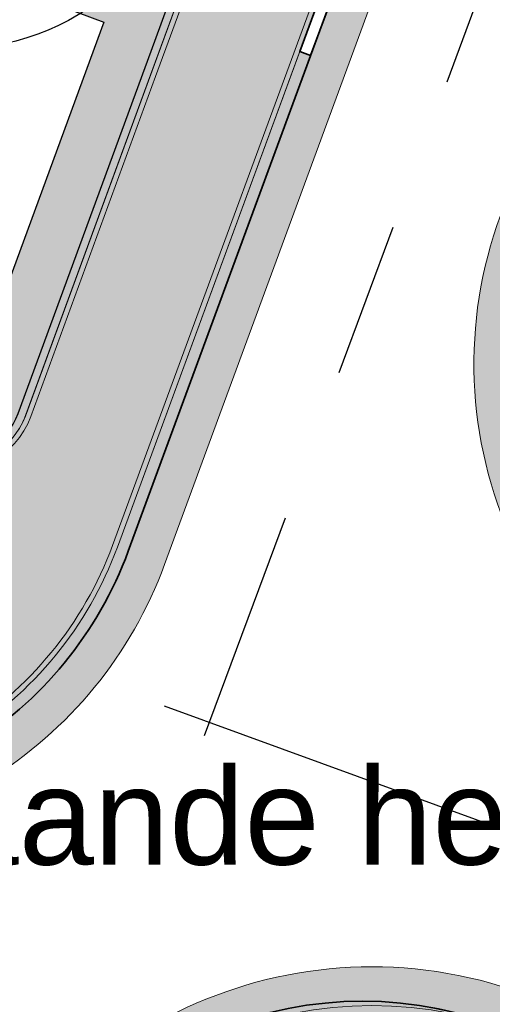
# Model space of a CAD drawing. Header units: metres. Extents: x 154038 to 155227, y 461678 to 462519.
# Tile 120 of 256: x 154575 to 154581, y 462273 to 462285. Entities that reach past the tile are written whole.
import ezdxf
from ezdxf import colors
from ezdxf.entities.mleader import LeaderData, LeaderLine
from ezdxf.math import Vec2, Vec3

# ---------------------------------------------------------------- set-up
doc = ezdxf.new("R2010")
doc.units = ezdxf.units.M
doc.linetypes.add('AM-AS', pattern=[16, 10, -2, 2, -2])
doc.linetypes.add('VH-OPSLUITBAND_100X200', pattern=[16, 8, -2, 4, -2])
for name, color, linetype, lineweight in [('B-GV-GR-BOOM-G', 82, 'Continuous', 25), ('B-GV-GR-BOOM-G2', 92, 'Continuous', 25), ('B-GV-GR-BOOM-S', 3, 'Continuous', 25), ('N-WE-VH-KANTOPSLUITING_ELEMENT_VERLOOPBAND-G', 252, 'Continuous', 35), ('N-WE-VH-KANTOPSLUITING_OPSLUITBAND_100X200-G', 150, 'VH-OPSLUITBAND_100X200', 0), ('N-WE-VH-KANTOPSLUITING_OPSLUITBAND_150X250-G', 140, 'VH-OPSLUITBAND_100X200', 0), ('N-WE-VH-KANTOPSLUITING_TROTTOIRBAND_130 150-G', 2, 'Continuous', 0), ('N-WE-VH-KANTVERHARDING_MOLGOOT-G', 6, 'Continuous', 18), ('N-WE-VH-KANTVERHARDING_TROTTOIR-STREKLAAG-G', 220, 'Continuous', 18), ('N-WE-VH-VERHARDING_STRAATBAKSTEEN-TROTTOIR-HV_DF-G', 2, 'Continuous', 18), ('N-WE-VH-VERHARDING_STRAATBAKSTEEN_Rijbaan-KV_DF-G', 160, 'Continuous', 35)]:
    doc.layers.add(name, color=color, linetype=linetype, lineweight=lineweight)
for name, color, linetype in [('N-GV-GR-GROENVOORZIENING_plantvakStraat_LAAG-G', 3, 'Continuous'), ('N-PV-WEG_RIJBAAN-AS-G', 40, 'AM-AS'), ('X-XX-AL-HULP-T', 7, 'Continuous')]:
    doc.layers.add(name, color=color, linetype=linetype)
doc.layers.add('N-GV-GR-GROENVOORZIENING_plantvakStraat_LAAG-V', color=7, linetype='Continuous', true_color=0xcedc00)
for name, color, linetype, lineweight, true_color in [('N-WE-VH-KANTOPSLUITING_OPSLUITBAND_100X200-V', 7, 'Continuous', 5, 0xbbbcbc), ('N-WE-VH-KANTOPSLUITING_OPSLUITBAND_150X250-V', 7, 'Continuous', 5, 0xbbbcbc), ('N-WE-VH-KANTOPSLUITING_TROTTOIRBAND_130 150-V', 7, 'Continuous', 5, 0xa7a8aa), ('N-WE-VH-KANTVERHARDING_MOLGOOT-V', 7, 'Continuous', 18, 0xb76059), ('N-WE-VH-VERHARDING_STRAATBAKSTEEN-TROTTOIR-HV_DF-V', 7, 'Continuous', 18, 0xd14124), ('N-WE-VH-VERHARDING_STRAATBAKSTEEN_Rijbaan-KV_DF-V', 7, 'Continuous', 18, 0xb33d26)]:
    doc.layers.add(name, color=color, linetype=linetype, lineweight=lineweight, true_color=true_color)
doc.styles.add('maatvoering', font='arial.ttf')

# ---------------------------------------------------------------- blocks, each defined once
blk = doc.blocks.new('*U346')
at = {"layer": 'B-GV-GR-BOOM-G', "color": 0}
blk.add_circle((-2.455635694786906e-11, 1.70530256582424e-11), 3, dxfattribs=at)
at = {"layer": 'B-GV-GR-BOOM-G2', "color": 0}
blk.add_circle((0, 0), 0.25, dxfattribs=at)
blk = doc.blocks.new('_Dot')
at = {"color": 0, "linetype": 'ByBlock', "lineweight": -2}
blk.add_line((-0.5, 0), (-1, 0), dxfattribs=at)
at = {"color": 0, "linetype": 'ByBlock', "const_width": 0.5}
blk.add_lwpolyline([(-0.25, 0, 1), (0.25, 0, 1)], format="xyb", close=True, dxfattribs=at)

msp = doc.modelspace()

# ---------------------------------------------------------------- hatches: boundary and pattern name
at = {"layer": 'N-GV-GR-GROENVOORZIENING_plantvakStraat_LAAG-V'}
h = msp.add_hatch(color=256, dxfattribs=at)
h.dxf.hatch_style = 1
edge = h.paths.add_edge_path()
edge.add_line((154572.1586951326, 462288.660149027), (154571.5333, 462286.9227))
edge.add_line((154571.5333, 462286.9227), (154575.7851, 462285.3397))
edge.add_line((154575.7851, 462285.3397), (154573.7149688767, 462279.7098164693))
edge.add_arc((154573.8346004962, 462280.6018300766), 0.90000000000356, 262.3614067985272, 339.8497844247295)
edge.add_line((154574.6795139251, 462280.2917957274), (154576.4420621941, 462285.0951044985))
edge.add_line((154576.4420621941, 462285.0951044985), (154576.7408901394, 462285.9094724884))
edge.add_arc((154574.9571839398, 462286.5639894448), 1.90000006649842, 339.8497852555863, 429.6188197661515)
edge.add_line((154575.6188858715, 462288.3450427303), (154573.3187749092, 462289.1990587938))
edge.add_arc((154573.0055072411, 462288.3553388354), 0.8999999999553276, 69.63036995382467, 160.203649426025)
h = msp.add_hatch(color=256, dxfattribs=at)
h.dxf.hatch_style = 1
h.paths.add_polyline_path([(154569.0493383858, 462270.1753118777), (154572.2288057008, 462278.9123359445), (154574.0375243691, 462278.2519014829), (154576.5357804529, 462285.0602119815), (154575.7851, 462285.3397), (154573.6797, 462279.6139), (154573.4826, 462279.6864), (154573.4269999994, 462279.5700000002), (154572.113, 462280.052), (154568.56, 462270.357)])
at = {"layer": 'N-WE-VH-KANTOPSLUITING_OPSLUITBAND_100X200-V'}
h = msp.add_hatch(color=256, dxfattribs=at)
h.dxf.hatch_style = 1
edge = h.paths.add_edge_path()
edge.add_line((154575.6536933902, 462288.4387893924), (154573.3535824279, 462289.2928054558))
edge.add_arc((154573.0055072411, 462288.3553388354), 1.000000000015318, 69.63036995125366, 160.2036494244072)
edge.add_line((154572.0646048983, 462288.694016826), (154572.0464057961, 462288.6434567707))
edge.add_line((154572.0464057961, 462288.6434567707), (154572.1405, 462288.6096))
edge.add_line((154572.1405, 462288.6096), (154572.1586951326, 462288.660149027))
edge.add_arc((154573.0055072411, 462288.3553388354), 0.8999999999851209, 69.63036995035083, 160.2036494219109, ccw=False)
edge.add_line((154573.3187749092, 462289.1990587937), (154575.6188858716, 462288.3450427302))
edge.add_arc((154574.9571839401, 462286.5639894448), 1.900000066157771, -20.150214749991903, 69.61881977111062, ccw=False)
edge.add_line((154576.7408901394, 462285.9094724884), (154574.6795139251, 462280.2917957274))
edge.add_arc((154573.8398247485, 462280.6227489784), 0.90255635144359, 262.4657433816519, 338.4887253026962, ccw=False)
edge.add_line((154573.7214825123, 462279.7279847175), (154573.6870480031, 462279.6319377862))
edge.add_arc((154573.8412204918, 462280.6203411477), 1.000355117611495, 261.1343672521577, 338.7237608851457)
edge.add_line((154574.773393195, 462280.2573474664), (154576.8347694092, 462285.8750242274))
edge.add_arc((154574.9571839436, 462286.563989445), 2.000000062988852, 339.8497851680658, 429.6193973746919)
at = {"layer": 'N-WE-VH-KANTOPSLUITING_OPSLUITBAND_150X250-V'}
h = msp.add_hatch(color=256, dxfattribs=at)
h.dxf.hatch_style = 1
edge = h.paths.add_edge_path()
edge.add_line((154574.4386699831, 462269.4474480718), (154564.8049949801, 462243.5024292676))
edge.add_arc((154557.1526598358, 462245.8984544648), 8.018676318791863, 249.9657616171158, 342.61412261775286, ccw=False)
edge.add_line((154554.4056087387, 462238.3650037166), (154554.3540860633, 462238.2241299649))
edge.add_arc((154557.1534847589, 462245.8782704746), 8.149999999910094, 249.9106884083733, 339.629476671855)
edge.add_line((154564.7937934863, 462243.0413385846), (154569.7375241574, 462256.3555914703))
edge.add_line((154569.7375241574, 462256.3555914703), (154569.7373221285, 462256.3556639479))
edge.add_line((154569.7373221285, 462256.3556639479), (154570.433472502, 462258.2305971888))
edge.add_line((154570.433472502, 462258.2305971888), (154574.5793285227, 462269.3953286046))
edge.add_arc((154579.1259798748, 462267.7069976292), 4.850000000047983, 69.96311292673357, 159.6282740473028, ccw=False)
edge.add_line((154580.7877113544, 462272.2634379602), (154635.7222875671, 462252.2288258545))
edge.add_line((154635.7222875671, 462252.2288258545), (154635.7736813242, 462252.3697466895))
edge.add_line((154635.7736813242, 462252.3697466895), (154580.8391011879, 462272.4043602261))
edge.add_arc((154579.1259759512, 462267.7069990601), 5.000000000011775, 69.96311292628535, 159.6294766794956)
at = {"layer": 'N-WE-VH-KANTOPSLUITING_TROTTOIRBAND_130 150-V'}
h = msp.add_hatch(color=256, dxfattribs=at)
h.dxf.hatch_style = 1
edge = h.paths.add_edge_path()
edge.add_line((154578.4545309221, 462284.907778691), (154576.1003610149, 462278.5139286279))
edge.add_arc((154571.4082981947, 462280.2415126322), 5.000000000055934, 301.49318088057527, 339.7866536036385, ccw=False)
edge.add_arc((154579.2442544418, 462267.4509774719), 9.999999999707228, 121.4931808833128, 159.6303699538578)
edge.add_line((154569.869588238, 462270.9317293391), (154569.0093680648, 462268.609119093))
edge.add_line((154569.0093680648, 462268.609119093), (154564.3220349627, 462270.3494950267))
edge.add_line((154564.3220349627, 462270.3494950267), (154555.6528561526, 462247.0073585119))
edge.add_line((154555.6528561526, 462247.0073585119), (154559.2622616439, 462245.6672100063))
edge.add_line((154559.2622616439, 462245.6672100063), (154559.2101624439, 462245.5271057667))
edge.add_line((154559.2101624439, 462245.5271057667), (154555.4600104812, 462246.9189812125))
edge.add_line((154555.4600104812, 462246.9189812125), (154564.2336576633, 462270.542340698))
edge.add_line((154564.2336576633, 462270.542340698), (154568.9209700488, 462268.8019724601))
edge.add_line((154568.9209700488, 462268.8019724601), (154569.728969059, 462270.9839428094))
edge.add_arc((154579.2442516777, 462267.4509797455), 10.14999661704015, 121.49317428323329, 159.6303633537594, ccw=False)
edge.add_arc((154571.4082981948, 462280.2415126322), 4.850000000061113, 301.4931808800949, 339.7866536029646)
edge.add_line((154575.9595991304, 462278.5657561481), (154578.3136847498, 462284.9593772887))
edge.add_line((154578.3136847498, 462284.9593772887), (154578.4545309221, 462284.907778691))
at = {"layer": 'N-WE-VH-KANTVERHARDING_MOLGOOT-V'}
h = msp.add_hatch(color=256, dxfattribs=at)
h.dxf.hatch_style = 1
edge = h.paths.add_edge_path()
edge.add_line((154504.0308506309, 462166.2479160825), (154508.5329932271, 462164.5833704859))
edge.add_line((154508.5329932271, 462164.5833704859), (154536.2906664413, 462239.6853322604))
edge.add_arc((154540.9803159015, 462237.9512077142), 5.000000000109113, 69.91068840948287, 159.706765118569, ccw=False)
edge.add_line((154542.6977384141, 462242.6469994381), (154554.4056087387, 462238.3650037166))
edge.add_arc((154557.1538001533, 462245.8775869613), 7.999466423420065, 249.90688527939, 339.6332798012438)
edge.add_line((154564.6531743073, 462243.093552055), (154574.3694280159, 462269.2609684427))
edge.add_arc((154579.244254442, 462267.4509774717), 5.199999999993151, 69.96311292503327, 159.6303699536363, ccw=False)
edge.add_line((154581.0259046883, 462272.3362330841), (154653.5238979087, 462245.8962516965))
edge.add_line((154653.5238979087, 462245.8962516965), (154653.6952104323, 462246.365987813))
edge.add_line((154653.6952104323, 462246.365987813), (154581.197217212, 462272.8059692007))
edge.add_arc((154579.244254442, 462267.4509774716), 5.700000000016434, 69.9631129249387, 159.6303699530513)
edge.add_line((154573.9006947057, 462269.435006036), (154564.1844437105, 462243.2675969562))
edge.add_arc((154557.153790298, 462245.8776083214), 7.499483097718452, 249.9070120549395, 339.63340657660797, ccw=False)
edge.add_line((154554.5773821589, 462238.8345714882), (154542.8694806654, 462243.1165786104))
edge.add_arc((154540.9803159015, 462237.9512077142), 5.500000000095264, 69.91068840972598, 159.7067651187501)
edge.add_line((154535.8217014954, 462239.858744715), (154508.2373593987, 462165.225752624))
edge.add_line((154508.2373593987, 462165.225752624), (154504.6732139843, 462166.5434991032))
edge.add_line((154504.6732139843, 462166.5434991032), (154517.595807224, 462201.4955950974))
edge.add_line((154517.595807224, 462201.4955950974), (154519.2557867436, 462206.0155393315))
edge.add_line((154519.2557867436, 462206.0155393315), (154534.953191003, 462248.4665406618))
edge.add_arc((154536.360085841, 462247.946303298), 1.500000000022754, 69.91068840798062, 159.7067651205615, ccw=False)
edge.add_line((154536.8753125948, 462249.3550408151), (154556.0695134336, 462242.3350206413))
edge.add_arc((154557.2717091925, 462245.6220748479), 3.499999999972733, 249.910688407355, 339.1809798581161)
edge.add_line((154560.5431862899, 462244.378114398), (154570.3383182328, 462270.7576828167))
edge.add_arc((154579.2442656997, 462267.4509682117), 9.500013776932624, 121.49320960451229, 159.6303986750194, ccw=False)
edge.add_arc((154571.4082981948, 462280.2415126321), 5.499999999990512, 301.4931808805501, 339.7866536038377)
edge.add_line((154576.569567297, 462278.3411702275), (154580.911670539, 462290.1341835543))
edge.add_arc((154577.6272265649, 462291.3434923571), 3.499999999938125, 339.7866536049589, 429.6303699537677)
edge.add_line((154578.8454897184, 462294.6246255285), (154544.5665896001, 462307.3521555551))
edge.add_line((154544.5665896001, 462307.3521555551), (154546.1329279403, 462311.570755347))
edge.add_line((154546.1329279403, 462311.570755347), (154586.0034751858, 462296.7670835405))
edge.add_line((154586.0034751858, 462296.7670835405), (154580.9067938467, 462282.8438030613))
edge.add_arc((154586.0632988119, 462280.9304984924), 5.500025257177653, 159.6427901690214, 250.0930405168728)
edge.add_line((154584.1905745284, 462275.7591174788), (154654.9971856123, 462249.9359822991))
edge.add_line((154654.9971856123, 462249.9359822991), (154655.168498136, 462250.4057184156))
edge.add_line((154655.168498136, 462250.4057184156), (154584.3613417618, 462276.2290524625))
edge.add_arc((154586.0632988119, 462280.9304984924), 5.000025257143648, 159.6304989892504, 250.09938210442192, ccw=False)
edge.add_line((154581.3759381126, 462282.6708726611), (154586.6440892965, 462297.0625800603))
edge.add_line((154586.6440892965, 462297.0625800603), (154545.8382322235, 462312.2135262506))
edge.add_line((154545.8382322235, 462312.2135262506), (154543.9238186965, 462307.0574598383))
edge.add_line((154543.9238186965, 462307.0574598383), (154578.6714521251, 462294.1558922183))
edge.add_arc((154577.6272265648, 462291.3434923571), 3.000000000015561, -20.21334639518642, 69.63036995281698, ccw=False)
edge.add_line((154580.442464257, 462290.3069419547), (154576.1003610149, 462278.5139286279))
edge.add_arc((154571.4082981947, 462280.2415126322), 5.000000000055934, 301.49318088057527, 339.7866536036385, ccw=False)
edge.add_arc((154579.2442544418, 462267.4509774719), 9.999999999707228, 121.4931808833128, 159.6303699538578)
edge.add_line((154569.869588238, 462270.9317293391), (154560.0751634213, 462244.5540653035))
edge.add_arc((154557.2717091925, 462245.6220748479), 2.999999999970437, 249.9106884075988, 339.14506041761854, ccw=False)
edge.add_line((154556.2412556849, 462242.8045998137), (154537.0470548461, 462249.8246199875))
edge.add_arc((154536.360085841, 462247.9463032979), 2.000000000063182, 69.9106884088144, 159.7067651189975)
edge.add_line((154534.484226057, 462248.6399531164), (154518.7866293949, 462206.1884314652))
edge.add_line((154518.7866293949, 462206.1884314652), (154517.1266457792, 462201.6684760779))
edge.add_line((154517.1266457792, 462201.6684760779), (154504.0308506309, 462166.2479160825))
at = {"layer": 'N-WE-VH-VERHARDING_STRAATBAKSTEEN-TROTTOIR-HV_DF-V'}
h = msp.add_hatch(color=256, dxfattribs=at)
h.dxf.hatch_style = 1
edge = h.paths.add_edge_path()
edge.add_line((154579.3502365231, 462287.7746187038), (154577.9838782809, 462288.2819385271))
edge.add_arc((154578.1927234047, 462288.8444185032), 0.6000000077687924, 225.0222885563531, 249.6303690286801, ccw=False)
edge.add_line((154577.768624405, 462288.4199894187), (154576.3893446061, 462284.6611413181))
edge.add_line((154576.3893446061, 462284.6611413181), (154574.7800646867, 462280.2754910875))
edge.add_arc((154573.8412719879, 462280.6199736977), 1.00000000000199, 249.804782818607, 339.84978442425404, ccw=False)
edge.add_line((154573.4960521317, 462279.6814518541), (154572.1584287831, 462280.1734746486))
edge.add_line((154572.1584287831, 462280.1734746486), (154571.758357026, 462279.0841152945))
edge.add_line((154571.758357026, 462279.0841152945), (154572.3227396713, 462278.8780369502))
edge.add_line((154572.3227396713, 462278.8780369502), (154569.1772846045, 462270.2344769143))
edge.add_line((154569.1772846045, 462270.2344769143), (154569.4174565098, 462270.1427151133))
edge.add_line((154569.4174565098, 462270.1427151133), (154569.728969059, 462270.9839428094))
edge.add_arc((154579.2442516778, 462267.4509797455), 10.14999661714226, 121.493174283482, 159.6303633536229, ccw=False)
edge.add_arc((154571.4082981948, 462280.2415126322), 4.849999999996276, 301.493180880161, 339.7866536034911)
edge.add_line((154575.9595991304, 462278.5657561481), (154579.3502365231, 462287.7746187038))
at = {"layer": 'N-WE-VH-VERHARDING_STRAATBAKSTEEN_Rijbaan-KV_DF-V'}
h = msp.add_hatch(color=256, dxfattribs=at)
h.dxf.hatch_style = 1
edge = h.paths.add_edge_path()
edge.add_line((154346.3655189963, 462123.4474894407), (154339.6690574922, 462103.1804047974))
edge.add_line((154339.6690574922, 462103.1804047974), (154331.5193567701, 462083.4356807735))
edge.add_line((154331.5193567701, 462083.4356807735), (154321.8864262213, 462064.3270959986))
edge.add_line((154321.8864262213, 462064.3270959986), (154319.064452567, 462059.5558212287))
edge.add_line((154319.064452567, 462059.5558212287), (154316.2103360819, 462061.243890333))
edge.add_arc((154313.6649621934, 462056.9402788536), 4.999999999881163, 59.39777921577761, 149.4251789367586)
edge.add_line((154309.3601339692, 462059.4835943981), (154295.4018813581, 462035.8577883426))
edge.add_arc((154299.7067095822, 462033.3144727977), 4.999999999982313, 149.425178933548, 239.2784399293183)
edge.add_line((154297.1523773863, 462029.0161723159), (154310.3450331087, 462021.1762305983))
edge.add_arc((154317.2452423, 462033.549449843), 14.16719595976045, 240.8527758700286, 248.9522969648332)
edge.add_line((154312.1571632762, 462020.327464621), (154334.4042784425, 462011.1510402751))
edge.add_arc((154336.3108423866, 462015.7732706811), 4.999999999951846, 247.5849764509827, 256.0899883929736)
edge.add_line((154335.1088540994, 462010.9198982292), (154350.5998025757, 462007.0834033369))
edge.add_arc((154349.3978142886, 462002.2300308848), 5.000000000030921, 59.37977109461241, 76.0899883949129, ccw=False)
edge.add_line((154351.944540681, 462006.5328421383), (154352.6260687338, 462006.1294627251))
edge.add_arc((154355.1727951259, 462010.4322739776), 4.999999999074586, 239.3797710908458, 256.0899883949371)
edge.add_line((154353.9708068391, 462005.5789015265), (154356.9781779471, 462004.8340984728))
edge.add_line((154356.9781779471, 462004.8340984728), (154367.5271780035, 462002.1693614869))
edge.add_line((154367.5271780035, 462002.1693614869), (154370.594703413, 462001.3944872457))
edge.add_arc((154371.8192663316, 462006.2422130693), 5.000000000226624, 255.8233322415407, 334.7988763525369)
edge.add_line((154376.3433598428, 462004.1132278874), (154378.3551998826, 462008.3883879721))
edge.add_arc((154373.8311063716, 462010.5173731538), 5.000000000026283, 334.7988763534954, 345.8749618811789)
edge.add_line((154378.6799336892, 462009.2971790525), (154401.6515090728, 462100.5820018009))
edge.add_line((154401.6515090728, 462100.5820018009), (154406.9852191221, 462099.2397882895))
edge.add_line((154406.9852191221, 462099.2397882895), (154397.3315953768, 462060.8780600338))
edge.add_line((154397.3315953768, 462060.8780600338), (154396.6527595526, 462061.0488872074))
edge.add_line((154396.6527595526, 462061.0488872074), (154394.6715745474, 462053.1760217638))
edge.add_line((154394.6715745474, 462053.1760217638), (154395.3511736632, 462053.0050023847))
edge.add_line((154395.3511736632, 462053.0050023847), (154390.2256132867, 462032.6401919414))
edge.add_line((154390.2256132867, 462032.6401919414), (154389.5467596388, 462032.8109482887))
edge.add_line((154389.5467596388, 462032.8109482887), (154388.7372010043, 462029.5939109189))
edge.add_line((154388.7372010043, 462029.5939109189), (154389.4156288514, 462029.4214625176))
edge.add_line((154389.4156288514, 462029.4214625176), (154383.7651946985, 462006.9676746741))
edge.add_line((154383.7651946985, 462006.9676746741), (154376.807218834, 461992.1819759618))
edge.add_arc((154381.331312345, 461990.0529907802), 4.999999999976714, 154.7988763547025, 166.0156035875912)
edge.add_line((154376.4795044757, 461991.2612789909), (154371.1051861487, 461969.68365288))
edge.add_line((154371.1051861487, 461969.68365288), (154363.8723419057, 461953.1420104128))
edge.add_arc((154368.4536651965, 461951.1389210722), 5.000088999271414, 156.3836358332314, 248.3411709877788)
edge.add_line((154366.60823727, 461946.491848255), (154366.6592998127, 461946.4715747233))
edge.add_line((154366.6592998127, 461946.4715747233), (154352.2416857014, 461952.1958481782))
edge.add_arc((154354.0386536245, 461956.8622859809), 5.000473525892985, 248.939130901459, 336.380420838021)
edge.add_line((154358.6202168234, 461954.8587855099), (154365.8806715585, 461971.4635736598))
edge.add_line((154365.8806715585, 461971.4635736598), (154371.1315098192, 461992.5091953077))
edge.add_arc((154366.27970195, 461993.7174835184), 4.999999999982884, 346.0156035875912, 435.8233322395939)
edge.add_line((154367.5042648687, 461998.5652093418), (154356.1296396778, 462001.438503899))
edge.add_line((154356.1296396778, 462001.438503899), (154353.1565705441, 462002.1748154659))
edge.add_arc((154351.9545822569, 461997.321443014), 4.99999999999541, 76.08998839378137, 92.77818827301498)
edge.add_line((154351.7122345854, 462002.315566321), (154350.8803402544, 462002.2858641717))
edge.add_arc((154350.6379925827, 462007.2799874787), 4.999999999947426, 256.0899883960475, 272.778188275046, ccw=False)
edge.add_line((154349.4360042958, 462002.4266150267), (154337.7325265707, 462005.3251033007))
edge.add_arc((154337.2517312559, 462003.38375432), 1.999999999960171, 76.08998839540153, 165.7499673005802)
edge.add_line((154335.3132697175, 462003.8760620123), (154335.1888994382, 462003.3863540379))
edge.add_line((154335.1888994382, 462003.3863540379), (154331.809089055, 462004.2350527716))
edge.add_line((154331.809089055, 462004.2350527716), (154332.0188515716, 462005.1214022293))
edge.add_arc((154330.0726110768, 462005.5819974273), 1.999999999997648, 346.6854067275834, 427.584976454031)
edge.add_line((154330.8352366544, 462007.4308895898), (154310.3759552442, 462015.8698735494))
edge.add_arc((154317.2452423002, 462033.5494498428), 18.96719595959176, 240.6390520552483, 248.76667882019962, ccw=False)
edge.add_line((154307.9454396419, 462017.0186243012), (154294.2962136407, 462025.129890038))
edge.add_arc((154292.7636143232, 462022.5509097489), 2.999999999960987, 59.27843992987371, 165.8531268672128)
edge.add_line((154289.8545971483, 462023.2841348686), (154287.8359008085, 462015.2751044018))
edge.add_line((154287.8359008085, 462015.2751044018), (154283.8632318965, 462016.2799413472))
edge.add_line((154283.8632318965, 462016.2799413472), (154284.9895646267, 462020.85211158))
edge.add_line((154284.9895646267, 462020.85211158), (154281.4008986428, 462022.9723146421))
edge.add_line((154281.4008986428, 462022.9723146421), (154304.5232118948, 462062.1092541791))
edge.add_arc((154313.1334630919, 462057.0210789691), 10.00129754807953, 72.70910643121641, 149.419295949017, ccw=False)
edge.add_arc((154316.7007223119, 462068.4799534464), 2.000000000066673, 252.7032232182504, 333.2466271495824)
edge.add_line((154318.4866272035, 462067.5796514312), (154327.4245828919, 462085.3096333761))
edge.add_line((154327.4245828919, 462085.3096333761), (154335.4473333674, 462104.7467881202))
edge.add_line((154335.4473333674, 462104.7467881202), (154342.0407687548, 462124.7020604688))
edge.add_line((154342.0407687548, 462124.7020604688), (154352.1387758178, 462165.04183881))
edge.add_line((154352.1387758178, 462165.04183881), (154355.7628846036, 462164.1322223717))
edge.add_line((154355.7628846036, 462164.1322223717), (154353.9603339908, 462153.7867322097))
edge.add_line((154353.9603339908, 462153.7867322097), (154346.3655189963, 462123.4474894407))
edge = h.paths.add_edge_path(flags=17)
edge.add_arc((154735.5031688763, 462271.5015979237), 4.999999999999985, 125.9385176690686, 138.150287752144, ccw=False)
edge.add_line((154732.5685849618, 462275.549834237), (154735.8470371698, 462277.9263983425))
edge.add_arc((154736.4339539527, 462277.1167510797), 1.000000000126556, 44.27258667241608, 125.93851766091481, ccw=False)
edge.add_line((154737.1499807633, 462277.8148238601), (154732.334294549, 462282.9696525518))
edge.add_arc((154731.6182677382, 462282.2715797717), 1.000000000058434, -54.06148233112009, 44.272586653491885, ccw=False)
edge.add_line((154732.2051845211, 462281.4619325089), (154729.9240080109, 462279.8082978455))
edge.add_arc((154735.7931758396, 462271.7118252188), 9.999999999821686, 125.9385176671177, 159.8812514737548)
edge.add_line((154726.4033583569, 462275.1514949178), (154712.1371545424, 462236.2067526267))
edge.add_arc((154709.3202092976, 462237.2386535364), 3.000000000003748, 249.8812514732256, 339.8812514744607, ccw=False)
edge.add_line((154708.2883083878, 462234.4217082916), (154663.7725424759, 462250.7286845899))
edge.add_line((154663.7725424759, 462250.7286845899), (154656.1079703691, 462250.0630933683))
edge.add_line((154656.1079703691, 462250.0630933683), (154584.3613417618, 462276.2290524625))
edge.add_arc((154586.0632988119, 462280.9304984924), 5.000025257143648, 159.6304989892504, 250.09938210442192, ccw=False)
edge.add_line((154581.3759381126, 462282.6708726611), (154586.6440892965, 462297.0625800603))
edge.add_line((154586.6440892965, 462297.0625800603), (154545.8382322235, 462312.2135262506))
edge.add_line((154545.8382322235, 462312.2135262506), (154543.9238186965, 462307.0574598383))
edge.add_line((154543.9238186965, 462307.0574598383), (154578.6714521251, 462294.1558922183))
edge.add_arc((154577.6272265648, 462291.3434923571), 3.000000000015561, -20.21334639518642, 69.63036995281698, ccw=False)
edge.add_line((154580.442464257, 462290.3069419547), (154576.1003610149, 462278.5139286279))
edge.add_arc((154571.4082981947, 462280.2415126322), 5.000000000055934, 301.49318088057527, 339.7866536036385, ccw=False)
edge.add_arc((154579.2442544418, 462267.4509774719), 9.999999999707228, 121.4931808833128, 159.6303699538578)
edge.add_line((154569.869588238, 462270.9317293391), (154560.0751634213, 462244.5540653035))
edge.add_arc((154557.2717091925, 462245.6220748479), 2.999999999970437, 249.9106884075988, 339.14506041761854, ccw=False)
edge.add_line((154556.2412556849, 462242.8045998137), (154537.0470548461, 462249.8246199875))
edge.add_arc((154536.360085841, 462247.9463032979), 2.000000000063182, 69.9106884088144, 159.7067651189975)
edge.add_line((154534.484226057, 462248.6399531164), (154518.7866293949, 462206.1884314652))
edge.add_line((154518.7866293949, 462206.1884314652), (154517.1266457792, 462201.6684760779))
edge.add_line((154517.1266457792, 462201.6684760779), (154504.0308506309, 462166.2479160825))
edge.add_line((154504.0308506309, 462166.2479160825), (154508.5329932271, 462164.5833704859))
edge.add_line((154508.5329932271, 462164.5833704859), (154521.6305956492, 462200.0088186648))
edge.add_line((154521.6305956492, 462200.0088186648), (154523.2905399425, 462204.5286669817))
edge.add_line((154523.2905399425, 462204.5286669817), (154536.2906664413, 462239.6853322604))
edge.add_arc((154540.9803159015, 462237.9512077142), 5.000000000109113, 69.91068840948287, 159.706765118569, ccw=False)
edge.add_line((154542.6977384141, 462242.6469994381), (154554.4056087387, 462238.3650037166))
edge.add_arc((154557.1538001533, 462245.8775869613), 7.999466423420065, 249.90688527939, 339.6332798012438)
edge.add_line((154564.6531743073, 462243.093552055), (154574.4386699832, 462269.447448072))
edge.add_arc((154579.1259759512, 462267.7069990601), 5.000000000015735, 69.96311292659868, 159.6294766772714, ccw=False)
edge.add_line((154580.8391011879, 462272.4043602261), (154655.4630948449, 462245.1890275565))
edge.add_line((154655.4630948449, 462245.1890275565), (154663.1240823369, 462245.8543074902))
edge.add_line((154663.1240823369, 462245.8543074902), (154713.9613245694, 462227.2316535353))
edge.add_line((154713.9613245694, 462227.2316535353), (154727.5885351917, 462264.4320337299))
edge.add_arc((154730.4054804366, 462263.4001328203), 2.999999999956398, 69.882642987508, 159.8812514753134, ccw=False)
edge.add_line((154731.4373129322, 462266.2171031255), (154749.540967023, 462259.5858871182))
edge.add_line((154749.540967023, 462259.5858871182), (154751.0397480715, 462263.6249638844))
edge.add_line((154751.0397480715, 462263.6249638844), (154734.4045412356, 462269.7183000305))
edge.add_arc((154736.1283149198, 462274.4117704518), 5.000006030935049, 197.6182283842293, 249.83320066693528, ccw=False)
edge.add_arc((154733.2690260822, 462273.5037486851), 2.000000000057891, 138.1345799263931, 197.6182116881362, ccw=False)
edge.add_line((154731.7795971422, 462274.8385151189), (154731.7786818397, 462274.8374930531))
edge = h.paths.add_edge_path(flags=0)
edge.add_arc((154536.360085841, 462247.9463032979), 2.000000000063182, 69.9106884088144, 159.7067651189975, ccw=False)
edge.add_arc((154536.360085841, 462247.9463032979), 2.000000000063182, 69.9106884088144, 159.7067651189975)
edge = h.paths.add_edge_path(flags=0)
edge.add_arc((154735.7931758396, 462271.7118252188), 9.999999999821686, 125.93851766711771, 159.8812514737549, ccw=False)
edge.add_arc((154735.7931758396, 462271.7118252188), 9.999999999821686, 125.9385176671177, 159.8812514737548)
edge = h.paths.add_edge_path(flags=17)
edge.add_arc((154735.5031688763, 462271.5015979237), 4.999999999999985, 125.9385176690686, 138.150287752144)
edge.add_line((154731.7795971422, 462274.8385151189), (154731.7786818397, 462274.8374930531))
edge.add_arc((154733.2690260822, 462273.5037486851), 2.000000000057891, 138.134579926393, 197.6182116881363)
edge.add_arc((154736.1283149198, 462274.4117704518), 5.000006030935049, 197.6182283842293, 249.8332006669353)
edge.add_line((154751.0397480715, 462263.6249638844), (154734.4045412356, 462269.7183000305))
edge.add_line((154749.540967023, 462259.5858871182), (154751.0397480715, 462263.6249638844))
edge.add_line((154731.4373129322, 462266.2171031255), (154749.540967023, 462259.5858871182))
edge.add_arc((154730.4054804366, 462263.4001328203), 2.999999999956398, 69.88264298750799, 159.8812514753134)
edge.add_line((154713.9613245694, 462227.2316535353), (154727.5885351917, 462264.4320337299))
edge.add_line((154663.1240823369, 462245.8543074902), (154713.9613245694, 462227.2316535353))
edge.add_line((154655.4630948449, 462245.1890275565), (154663.1240823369, 462245.8543074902))
edge.add_line((154580.8391011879, 462272.4043602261), (154655.4630948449, 462245.1890275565))
edge.add_arc((154579.1259759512, 462267.7069990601), 5.000000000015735, 69.96311292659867, 159.6294766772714)
edge.add_line((154564.6531743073, 462243.093552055), (154574.4386699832, 462269.447448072))
edge.add_arc((154557.1538001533, 462245.8775869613), 7.999466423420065, 249.90688527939, 339.6332798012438)
edge.add_line((154542.6977384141, 462242.6469994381), (154554.4056087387, 462238.3650037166))
edge.add_arc((154540.9803159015, 462237.9512077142), 5.000000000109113, 69.9106884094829, 159.706765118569)
edge.add_line((154523.2905399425, 462204.5286669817), (154536.2906664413, 462239.6853322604))
edge.add_line((154521.6305956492, 462200.0088186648), (154523.2905399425, 462204.5286669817))
edge.add_line((154508.5329932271, 462164.5833704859), (154521.6305956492, 462200.0088186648))
edge.add_line((154504.0308506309, 462166.2479160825), (154508.5329932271, 462164.5833704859))
edge.add_line((154517.1266457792, 462201.6684760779), (154504.0308506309, 462166.2479160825))
edge.add_line((154518.7866293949, 462206.1884314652), (154517.1266457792, 462201.6684760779))
edge.add_line((154534.484226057, 462248.6399531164), (154518.7866293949, 462206.1884314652))
edge.add_arc((154536.360085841, 462247.9463032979), 2.000000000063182, 69.9106884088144, 159.7067651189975)
edge.add_line((154556.2412556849, 462242.8045998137), (154537.0470548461, 462249.8246199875))
edge.add_arc((154557.2717091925, 462245.6220748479), 2.999999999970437, 249.9106884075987, 339.1450604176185)
edge.add_line((154569.869588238, 462270.9317293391), (154560.0751634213, 462244.5540653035))
edge.add_arc((154579.2442544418, 462267.4509774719), 9.999999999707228, 121.4931808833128, 159.6303699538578)
edge.add_arc((154571.4082981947, 462280.2415126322), 5.000000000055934, 301.4931808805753, 339.7866536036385)
edge.add_line((154580.442464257, 462290.3069419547), (154576.1003610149, 462278.5139286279))
edge.add_arc((154577.6272265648, 462291.3434923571), 3.000000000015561, 339.7866536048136, 429.6303699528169)
edge.add_line((154543.9238186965, 462307.0574598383), (154578.6714521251, 462294.1558922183))
edge.add_line((154545.8382322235, 462312.2135262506), (154543.9238186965, 462307.0574598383))
edge.add_line((154586.6440892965, 462297.0625800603), (154545.8382322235, 462312.2135262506))
edge.add_line((154581.3759381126, 462282.6708726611), (154586.6440892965, 462297.0625800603))
edge.add_arc((154586.0632988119, 462280.9304984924), 5.000025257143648, 159.6304989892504, 250.0993821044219)
edge.add_line((154656.1079703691, 462250.0630933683), (154584.3613417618, 462276.2290524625))
edge.add_line((154663.7725424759, 462250.7286845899), (154656.1079703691, 462250.0630933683))
edge.add_line((154708.2883083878, 462234.4217082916), (154663.7725424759, 462250.7286845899))
edge.add_arc((154709.3202092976, 462237.2386535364), 3.000000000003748, 249.8812514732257, 339.8812514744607)
edge.add_line((154726.4033583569, 462275.1514949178), (154712.1371545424, 462236.2067526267))
edge.add_arc((154735.7931758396, 462271.7118252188), 9.999999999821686, 125.9385176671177, 159.8812514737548)
edge.add_line((154732.2051845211, 462281.4619325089), (154729.9240080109, 462279.8082978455))
edge.add_arc((154731.6182677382, 462282.2715797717), 1.000000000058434, 305.9385176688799, 404.2725866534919)
edge.add_line((154732.334294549, 462282.9696525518), (154737.1499807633, 462277.8148238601))
edge.add_arc((154736.4339539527, 462277.1167510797), 1.000000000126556, 44.27258667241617, 125.9385176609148)
edge.add_line((154735.8470371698, 462277.9263983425), (154732.5685849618, 462275.549834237))
edge = h.paths.add_edge_path(flags=0)
edge.add_arc((154736.1283149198, 462274.4117704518), 5.000006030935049, 197.6182283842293, 249.8332006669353)
edge.add_arc((154736.1283149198, 462274.4117704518), 5.000006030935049, 197.6182283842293, 249.8332006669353)
edge = h.paths.add_edge_path(flags=0)
edge.add_arc((154733.2690260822, 462273.5037486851), 2.000000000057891, 138.134579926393, 197.6182116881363)
edge.add_arc((154733.2690260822, 462273.5037486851), 2.000000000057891, 138.134579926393, 197.6182116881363)
edge = h.paths.add_edge_path(flags=0)
edge.add_line((154731.7795971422, 462274.8385151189), (154731.7786818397, 462274.8374930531))
edge.add_line((154731.7795971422, 462274.8385151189), (154731.7786818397, 462274.8374930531))
edge = h.paths.add_edge_path(flags=0)
edge.add_arc((154735.5031688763, 462271.5015979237), 4.999999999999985, 125.9385176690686, 138.150287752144)
edge.add_arc((154735.5031688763, 462271.5015979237), 4.999999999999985, 125.9385176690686, 138.150287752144)
edge = h.paths.add_edge_path(flags=0)
edge.add_line((154732.2051845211, 462281.4619325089), (154729.9240080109, 462279.8082978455))
edge.add_line((154732.2051845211, 462281.4619325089), (154729.9240080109, 462279.8082978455))
edge = h.paths.add_edge_path(flags=0)
edge.add_arc((154731.6182677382, 462282.2715797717), 1.000000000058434, 305.9385176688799, 404.2725866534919)
edge.add_arc((154731.6182677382, 462282.2715797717), 1.000000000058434, 305.9385176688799, 404.2725866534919)
edge = h.paths.add_edge_path(flags=0)
edge.add_line((154737.1499807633, 462277.8148238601), (154732.334294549, 462282.9696525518))
edge.add_line((154737.1499807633, 462277.8148238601), (154732.334294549, 462282.9696525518))
edge = h.paths.add_edge_path(flags=0)
edge.add_arc((154736.4339539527, 462277.1167510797), 1.000000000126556, 44.27258667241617, 125.9385176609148)
edge.add_arc((154736.4339539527, 462277.1167510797), 1.000000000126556, 44.27258667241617, 125.9385176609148)
edge = h.paths.add_edge_path(flags=0)
edge.add_line((154732.5685849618, 462275.549834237), (154735.8470371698, 462277.9263983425))
edge.add_line((154732.5685849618, 462275.549834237), (154735.8470371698, 462277.9263983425))
edge = h.paths.add_edge_path(flags=0)
edge.add_line((154556.2412556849, 462242.8045998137), (154537.0470548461, 462249.8246199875))
edge.add_line((154556.2412556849, 462242.8045998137), (154537.0470548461, 462249.8246199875))
edge = h.paths.add_edge_path(flags=0)
edge.add_arc((154557.2717091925, 462245.6220748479), 2.999999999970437, 249.9106884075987, 339.1450604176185)
edge.add_arc((154557.2717091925, 462245.6220748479), 2.999999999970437, 249.9106884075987, 339.1450604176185)
edge = h.paths.add_edge_path(flags=0)
edge.add_line((154569.869588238, 462270.9317293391), (154560.0751634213, 462244.5540653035))
edge.add_line((154569.869588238, 462270.9317293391), (154560.0751634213, 462244.5540653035))
edge = h.paths.add_edge_path(flags=0)
edge.add_arc((154579.2442544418, 462267.4509774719), 9.999999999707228, 121.4931808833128, 159.6303699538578)
edge.add_arc((154579.2442544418, 462267.4509774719), 9.999999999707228, 121.4931808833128, 159.6303699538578)
edge = h.paths.add_edge_path(flags=0)
edge.add_arc((154571.4082981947, 462280.2415126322), 5.000000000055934, 301.4931808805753, 339.7866536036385)
edge.add_arc((154571.4082981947, 462280.2415126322), 5.000000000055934, 301.4931808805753, 339.7866536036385)
edge = h.paths.add_edge_path(flags=0)
edge.add_line((154580.442464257, 462290.3069419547), (154576.1003610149, 462278.5139286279))
edge.add_line((154580.442464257, 462290.3069419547), (154576.1003610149, 462278.5139286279))
edge = h.paths.add_edge_path(flags=0)
edge.add_arc((154577.6272265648, 462291.3434923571), 3.000000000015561, 339.7866536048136, 429.6303699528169)
edge.add_arc((154577.6272265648, 462291.3434923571), 3.000000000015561, 339.7866536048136, 429.6303699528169)
edge = h.paths.add_edge_path(flags=0)
edge.add_line((154543.9238186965, 462307.0574598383), (154578.6714521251, 462294.1558922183))
edge.add_line((154543.9238186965, 462307.0574598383), (154578.6714521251, 462294.1558922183))
edge = h.paths.add_edge_path(flags=0)
edge.add_line((154545.8382322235, 462312.2135262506), (154543.9238186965, 462307.0574598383))
edge.add_line((154545.8382322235, 462312.2135262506), (154543.9238186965, 462307.0574598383))
edge = h.paths.add_edge_path(flags=0)
edge.add_line((154586.6440892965, 462297.0625800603), (154545.8382322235, 462312.2135262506))
edge.add_line((154586.6440892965, 462297.0625800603), (154545.8382322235, 462312.2135262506))
edge = h.paths.add_edge_path(flags=0)
edge.add_line((154581.3759381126, 462282.6708726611), (154586.6440892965, 462297.0625800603))
edge.add_line((154581.3759381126, 462282.6708726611), (154586.6440892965, 462297.0625800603))
edge = h.paths.add_edge_path(flags=0)
edge.add_arc((154586.0632988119, 462280.9304984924), 5.000025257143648, 159.6304989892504, 250.0993821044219)
edge.add_arc((154586.0632988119, 462280.9304984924), 5.000025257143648, 159.6304989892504, 250.0993821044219)
edge = h.paths.add_edge_path(flags=0)
edge.add_line((154656.1079703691, 462250.0630933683), (154584.3613417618, 462276.2290524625))
edge.add_line((154656.1079703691, 462250.0630933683), (154584.3613417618, 462276.2290524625))
edge = h.paths.add_edge_path(flags=0)
edge.add_line((154663.7725424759, 462250.7286845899), (154656.1079703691, 462250.0630933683))
edge.add_line((154663.7725424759, 462250.7286845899), (154656.1079703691, 462250.0630933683))
edge = h.paths.add_edge_path(flags=0)
edge.add_line((154708.2883083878, 462234.4217082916), (154663.7725424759, 462250.7286845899))
edge.add_line((154708.2883083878, 462234.4217082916), (154663.7725424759, 462250.7286845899))
edge = h.paths.add_edge_path(flags=0)
edge.add_arc((154709.3202092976, 462237.2386535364), 3.000000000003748, 249.8812514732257, 339.8812514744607)
edge.add_arc((154709.3202092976, 462237.2386535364), 3.000000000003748, 249.8812514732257, 339.8812514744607)
edge = h.paths.add_edge_path(flags=0)
edge.add_line((154726.4033583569, 462275.1514949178), (154712.1371545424, 462236.2067526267))
edge.add_line((154726.4033583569, 462275.1514949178), (154712.1371545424, 462236.2067526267))
edge = h.paths.add_edge_path(flags=0)
edge.add_line((154751.0397480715, 462263.6249638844), (154734.4045412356, 462269.7183000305))
edge.add_line((154751.0397480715, 462263.6249638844), (154734.4045412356, 462269.7183000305))
edge = h.paths.add_edge_path(flags=0)
edge.add_line((154749.540967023, 462259.5858871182), (154751.0397480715, 462263.6249638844))
edge.add_line((154749.540967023, 462259.5858871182), (154751.0397480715, 462263.6249638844))
edge = h.paths.add_edge_path(flags=0)
edge.add_line((154731.4373129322, 462266.2171031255), (154749.540967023, 462259.5858871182))
edge.add_line((154731.4373129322, 462266.2171031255), (154749.540967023, 462259.5858871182))
edge = h.paths.add_edge_path(flags=0)
edge.add_arc((154730.4054804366, 462263.4001328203), 2.999999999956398, 69.88264298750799, 159.8812514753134)
edge.add_arc((154730.4054804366, 462263.4001328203), 2.999999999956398, 69.88264298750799, 159.8812514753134)
edge = h.paths.add_edge_path(flags=0)
edge.add_line((154713.9613245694, 462227.2316535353), (154727.5885351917, 462264.4320337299))
edge.add_line((154713.9613245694, 462227.2316535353), (154727.5885351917, 462264.4320337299))
edge = h.paths.add_edge_path(flags=0)
edge.add_line((154663.1240823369, 462245.8543074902), (154713.9613245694, 462227.2316535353))
edge.add_line((154663.1240823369, 462245.8543074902), (154713.9613245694, 462227.2316535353))
edge = h.paths.add_edge_path(flags=0)
edge.add_line((154655.4630948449, 462245.1890275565), (154663.1240823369, 462245.8543074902))
edge.add_line((154655.4630948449, 462245.1890275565), (154663.1240823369, 462245.8543074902))
edge = h.paths.add_edge_path(flags=0)
edge.add_line((154580.8391011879, 462272.4043602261), (154655.4630948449, 462245.1890275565))
edge.add_line((154580.8391011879, 462272.4043602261), (154655.4630948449, 462245.1890275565))
edge = h.paths.add_edge_path(flags=0)
edge.add_arc((154579.1259759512, 462267.7069990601), 5.000000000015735, 69.96311292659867, 159.6294766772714)
edge.add_arc((154579.1259759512, 462267.7069990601), 5.000000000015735, 69.96311292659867, 159.6294766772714)
edge = h.paths.add_edge_path(flags=0)
edge.add_line((154564.6531743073, 462243.093552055), (154574.4386699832, 462269.447448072))
edge.add_line((154564.6531743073, 462243.093552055), (154574.4386699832, 462269.447448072))
edge = h.paths.add_edge_path(flags=0)
edge.add_arc((154557.1538001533, 462245.8775869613), 7.999466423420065, 249.90688527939, 339.6332798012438)
edge.add_arc((154557.1538001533, 462245.8775869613), 7.999466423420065, 249.90688527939, 339.6332798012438)
edge = h.paths.add_edge_path(flags=0)
edge.add_line((154542.6977384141, 462242.6469994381), (154554.4056087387, 462238.3650037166))
edge.add_line((154542.6977384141, 462242.6469994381), (154554.4056087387, 462238.3650037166))
edge = h.paths.add_edge_path(flags=0)
edge.add_arc((154540.9803159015, 462237.9512077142), 5.000000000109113, 69.9106884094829, 159.706765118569)
edge.add_arc((154540.9803159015, 462237.9512077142), 5.000000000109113, 69.9106884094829, 159.706765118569)
edge = h.paths.add_edge_path(flags=0)
edge.add_line((154523.2905399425, 462204.5286669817), (154536.2906664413, 462239.6853322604))
edge.add_line((154523.2905399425, 462204.5286669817), (154536.2906664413, 462239.6853322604))
edge = h.paths.add_edge_path(flags=0)
edge.add_line((154521.6305956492, 462200.0088186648), (154523.2905399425, 462204.5286669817))
edge.add_line((154521.6305956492, 462200.0088186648), (154523.2905399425, 462204.5286669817))
edge = h.paths.add_edge_path(flags=0)
edge.add_line((154508.5329932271, 462164.5833704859), (154521.6305956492, 462200.0088186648))
edge.add_line((154508.5329932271, 462164.5833704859), (154521.6305956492, 462200.0088186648))
edge = h.paths.add_edge_path(flags=0)
edge.add_line((154504.0308506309, 462166.2479160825), (154508.5329932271, 462164.5833704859))
edge.add_line((154504.0308506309, 462166.2479160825), (154508.5329932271, 462164.5833704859))
edge = h.paths.add_edge_path(flags=0)
edge.add_line((154517.1266457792, 462201.6684760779), (154504.0308506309, 462166.2479160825))
edge.add_line((154517.1266457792, 462201.6684760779), (154504.0308506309, 462166.2479160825))
edge = h.paths.add_edge_path(flags=0)
edge.add_line((154518.7866293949, 462206.1884314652), (154517.1266457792, 462201.6684760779))
edge.add_line((154518.7866293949, 462206.1884314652), (154517.1266457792, 462201.6684760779))
edge = h.paths.add_edge_path(flags=0)
edge.add_line((154534.484226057, 462248.6399531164), (154518.7866293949, 462206.1884314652))
edge.add_line((154534.484226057, 462248.6399531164), (154518.7866293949, 462206.1884314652))
edge = h.paths.add_edge_path(flags=17)
edge.add_line((154302.5191957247, 462047.9045891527), (154309.3601339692, 462059.4835943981))
edge.add_arc((154313.6649621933, 462056.9402788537), 4.999999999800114, 59.39777921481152, 149.4251789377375, ccw=False)
edge.add_line((154316.2103360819, 462061.243890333), (154319.064452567, 462059.5558212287))

# ---------------------------------------------------------------- linework, layer by layer
at = {"layer": 'N-GV-GR-GROENVOORZIENING_plantvakStraat_LAAG-G'}
msp.add_lwpolyline([(154572.1586951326, 462288.660149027), (154571.5333, 462286.9227), (154575.7851, 462285.3397), (154573.7149688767, 462279.7098164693, 0.3516082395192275), (154574.6795139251, 462280.2917957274), (154576.4420621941, 462285.0951044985), (154576.7408901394, 462285.9094724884, 0.4130333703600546), (154575.6188858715, 462288.3450427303), (154573.3187749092, 462289.1990587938, 0.4171471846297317)], format="xyb", close=True, dxfattribs=at)
at = {"layer": 'N-PV-WEG_RIJBAAN-AS-G'}
for points in [[(154583.6933447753, 462293.9399649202), (154577.0812659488, 462276.1317343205)], [(154661.1206862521, 462245.6803326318), (154575.7193658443, 462276.8261509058)]]:
    msp.add_lwpolyline(points, dxfattribs=at)
at = {"layer": 'N-WE-VH-KANTOPSLUITING_ELEMENT_VERLOOPBAND-G'}
msp.add_lwpolyline([(154578.8000481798, 462285.8461924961), (154578.6592020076, 462285.8977910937), (154578.3136847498, 462284.9593772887), (154578.4545309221, 462284.907778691)], close=True, dxfattribs=at)
at = {"layer": 'N-WE-VH-KANTOPSLUITING_OPSLUITBAND_100X200-G'}
msp.add_lwpolyline([(154575.6536933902, 462288.4387893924), (154573.3535824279, 462289.2928054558, 0.4171471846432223), (154572.0646048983, 462288.694016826), (154572.0464057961, 462288.6434567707), (154572.1405, 462288.6096), (154572.1586951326, 462288.660149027, -0.4171471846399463), (154573.3187749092, 462289.1990587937), (154575.6188858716, 462288.3450427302, -0.4130333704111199), (154576.7408901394, 462285.9094724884), (154574.6795139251, 462280.2917957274, -0.3444397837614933), (154573.7214825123, 462279.7279847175), (154573.6870480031, 462279.6319377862, 0.3521035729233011), (154574.773393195, 462280.2573474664), (154576.8347694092, 462285.8750242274, 0.413036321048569)], format="xyb", close=True, dxfattribs=at)
at = {"layer": 'N-WE-VH-KANTOPSLUITING_OPSLUITBAND_150X250-G'}
msp.add_lwpolyline([(154574.4386699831, 462269.4474480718), (154564.8049949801, 462243.5024292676, -0.4278175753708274), (154554.4056087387, 462238.3650037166), (154554.3540860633, 462238.2241299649, 0.4127767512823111), (154564.7937934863, 462243.0413385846), (154569.7375241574, 462256.3555914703), (154569.7373221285, 462256.3556639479), (154570.433472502, 462258.2305971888), (154574.5793285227, 462269.3953286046, -0.4125029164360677), (154580.7877113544, 462272.2634379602), (154635.7222875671, 462252.2288258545), (154635.7736813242, 462252.3697466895), (154580.8391011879, 462272.4043602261, 0.4125090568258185)], format="xyb", close=True, dxfattribs=at)
at = {"layer": 'N-WE-VH-KANTOPSLUITING_TROTTOIRBAND_130 150-G'}
msp.add_lwpolyline([(154578.4545309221, 462284.907778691), (154576.1003610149, 462278.5139286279, -0.1686592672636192), (154574.0202836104, 462275.9780009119, 0.16795803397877), (154569.869588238, 462270.9317293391), (154569.0093680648, 462268.609119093), (154564.3220349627, 462270.3494950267), (154555.6528561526, 462247.0073585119), (154559.2622616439, 462245.6672100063), (154559.2101624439, 462245.5271057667), (154555.4600104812, 462246.9189812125), (154564.2336576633, 462270.542340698), (154568.9209700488, 462268.8019724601), (154569.728969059, 462270.9839428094, -0.1679580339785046), (154573.9419240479, 462276.1059062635, 0.1686592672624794), (154575.9595991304, 462278.5657561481), (154578.3136847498, 462284.9593772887)], format="xyb", close=True, dxfattribs=at)
at = {"layer": 'N-WE-VH-KANTVERHARDING_MOLGOOT-G'}
for points in [[(154546.1329279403, 462311.570755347), (154586.0034751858, 462296.7670835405), (154580.9067938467, 462282.8438030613, 0.4165170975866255), (154584.1905745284, 462275.7591174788), (154654.9971856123, 462249.9359822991), (154655.168498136, 462250.4057184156), (154584.3613417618, 462276.2290524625, -0.4166125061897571), (154581.3759381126, 462282.6708726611), (154586.6440892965, 462297.0625800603), (154545.8382322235, 462312.2135262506)], [(154536.8753125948, 462249.3550408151), (154556.0695134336, 462242.3350206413, 0.4104882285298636), (154560.5431862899, 462244.378114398), (154570.3383182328, 462270.7576828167, -0.1679580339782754), (154574.2814821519, 462275.5516497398, 0.1686592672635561), (154576.569567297, 462278.3411702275), (154580.911670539, 462290.1341835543, 0.4134148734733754), (154578.8454897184, 462294.6246255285), (154544.5665896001, 462307.3521555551)], [(154543.9238186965, 462307.0574598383), (154578.6714521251, 462294.1558922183, -0.4134148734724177), (154580.442464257, 462290.3069419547), (154576.1003610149, 462278.5139286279, -0.1686592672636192), (154574.0202836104, 462275.9780009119, 0.16795803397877), (154569.869588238, 462270.9317293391), (154560.0751634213, 462244.5540653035, -0.4103051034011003), (154556.2412556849, 462242.8045998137), (154537.0470548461, 462249.8246199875, 0.4131715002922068)], [(154554.4056087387, 462238.3650037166, 0.4128155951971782), (154564.6531743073, 462243.093552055), (154574.3694280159, 462269.2609684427, -0.4125136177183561), (154581.0259046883, 462272.3362330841), (154653.5238979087, 462245.8962516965), (154653.6952104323, 462246.365987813), (154581.197217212, 462272.8059692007, 0.4125136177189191), (154573.9006947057, 462269.435006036), (154564.1844437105, 462243.2675969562, -0.4128155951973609), (154554.5773821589, 462238.8345714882)]]:
    msp.add_lwpolyline(points, format="xyb", dxfattribs=at)
at = {"layer": 'N-WE-VH-KANTVERHARDING_TROTTOIR-STREKLAAG-G'}
msp.add_lwpolyline([(154576.8985674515, 462285.8552645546), (154576.4519620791, 462284.638164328), (154574.8426821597, 462280.2525140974, -0.3962496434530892), (154573.5362796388, 462279.5978051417), (154573.4666679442, 462279.4082587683), (154572.3158416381, 462279.828470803), (154572.0318734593, 462279.0552510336), (154572.4082029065, 462278.9178383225), (154569.2624118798, 462270.2733550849), (154569.3783096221, 462270.2290743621), (154569.6664199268, 462271.0071051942, -0.1679580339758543), (154573.907080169, 462276.1627815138, 0.1686592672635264), (154575.8970070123, 462278.5888021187), (154579.2646612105, 462287.7352430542)], format="xyb", dxfattribs=at)
at = {"layer": 'N-WE-VH-VERHARDING_STRAATBAKSTEEN-TROTTOIR-HV_DF-G'}
msp.add_lwpolyline([(154579.3502365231, 462287.7746187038), (154577.9838782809, 462288.2819385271, -0.1077875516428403), (154577.768624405, 462288.4199894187), (154576.3893446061, 462284.6611413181), (154574.7800646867, 462280.2754910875, -0.4144436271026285), (154573.4960521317, 462279.6814518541), (154572.1584287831, 462280.1734746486), (154571.758357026, 462279.0841152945), (154572.3227396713, 462278.8780369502), (154569.1772846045, 462270.2344769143), (154569.4174565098, 462270.1427151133), (154569.728969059, 462270.9839428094, -0.1679580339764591), (154573.9419240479, 462276.1059062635, 0.1686592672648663), (154575.9595991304, 462278.5657561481)], format="xyb", close=True, dxfattribs=at)
at = {"layer": 'N-WE-VH-VERHARDING_STRAATBAKSTEEN_Rijbaan-KV_DF-G'}
for points in [[(154543.9238186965, 462307.0574598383), (154578.6714521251, 462294.1558922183, -0.4134148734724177), (154580.442464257, 462290.3069419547), (154576.1003610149, 462278.5139286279, -0.1686592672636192), (154574.0202836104, 462275.9780009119, 0.16795803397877), (154569.869588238, 462270.9317293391), (154560.0751634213, 462244.5540653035, -0.4103051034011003), (154556.2412556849, 462242.8045998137), (154537.0470548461, 462249.8246199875, 0.4131715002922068)], [(154554.4056087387, 462238.3650037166, 0.4128155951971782), (154564.6531743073, 462243.093552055), (154574.4386699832, 462269.447448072, -0.4125090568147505), (154580.8391011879, 462272.4043602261), (154655.4630948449, 462245.1890275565), (154663.1240823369, 462245.8543074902), (154713.9613245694, 462227.2316535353)]]:
    msp.add_lwpolyline(points, format="xyb", dxfattribs=at)

# ---------------------------------------------------------------- block references
at = {"layer": 'B-GV-GR-BOOM-S'}
msp.add_blockref('*U346', (154573.9000005, 462287.999997), dxfattribs=at)

# ---------------------------------------------------------------- leaders
at = {"layer": 'X-XX-AL-HULP-T'}
ml = msp.add_multileader_mtext('Standard', dxfattribs=at)
ml.set_content('handhaven bestaande heesters', color=256, style='maatvoering')
ml.set_leader_properties()
ml.set_arrow_properties(name='DOT')
ml.build(insert=Vec2(0, 0))
ml.multileader.update_dxf_attribs({"text_right_attachment_type": 6, "dogleg_length": 0.36, "arrow_head_size": 1, "scale": 5})
ctx = ml.context
ctx.base_point, ctx.scale, ctx.char_height, ctx.arrow_head_size, ctx.landing_gap_size, ctx.plane_origin = Vec3(154560.8398066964, 462275.0847177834), 5, 1.25, 1, 0.45, Vec3(154640.7796839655, 462256.1915040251)
ctx.right_attachment = 6
notes = []
notes.append((ctx, [(1, (1, 1, 0), (154559.0398066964, 462275.0847177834), (1, 0), 1.8, [(0, [(154552.3061999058, 462269.4847968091)], 0, [])])]))
ctx.mtext.insert, ctx.mtext.width, ctx.mtext.flow_direction = Vec3(154561.2898066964, 462275.719949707), 21.66950886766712, 5
for ctx, leaders in notes:
    for number, flags, end, landing, length, lines in leaders:
        leader = LeaderData()
        leader.index, (leader.has_last_leader_line, leader.has_dogleg_vector, leader.attachment_direction) = number, flags
        leader.last_leader_point, leader.dogleg_vector, leader.dogleg_length = Vec3(end), Vec3(landing), length
        for number, points, colour, breaks in lines:
            line = LeaderLine()
            line.index, line.vertices, line.color, line.breaks = number, Vec3.list(points), colors.encode_raw_color(colour), breaks
            leader.lines.append(line)
        ctx.leaders.append(leader)

doc.saveas('drawing.dxf')
